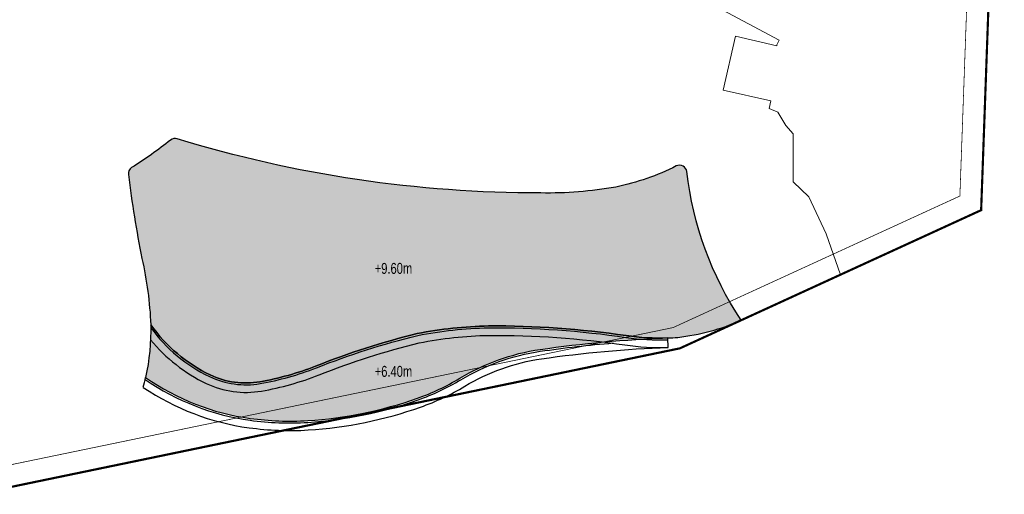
# Model space of a CAD drawing. Header units: millimetres. Extents: x -1402 to -179, y -280 to 6164.
# Tile 170 of 212: x -521 to -386, y 3938 to 4003. Entities that reach past the tile are written whole.
import ezdxf
from ezdxf.xclip import XClip

# ---------------------------------------------------------------- set-up
doc = ezdxf.new("R2010")
doc.units = ezdxf.units.MM
doc.header["$XCLIPFRAME"] = 0
doc.linetypes.add('AJN-Limite', pattern=[1.25, 0.5, -0.25, 0, -0.25, 0, -0.25])
doc.linetypes.add('DASH', pattern=[0.35, 0.25, -0.1])
doc.layers.get('0').update_dxf_attribs({"linetype": 'CONTINUOUS'})
for name, color, linetype, lineweight in [('AJN-2-SBT-C', 2, 'CONTINUOUS', 20), ('AJN-7-500-A', 10, 'CONTINUOUS', 18), ('GEO-1-LIM-V', 10, 'AJN-Limite', 25)]:
    doc.layers.add(name, color=color, linetype=linetype, lineweight=lineweight)
doc.layers.add('AJN-2-SBT-V', color=51, linetype='CONTINUOUS')
doc.layers.add('AJN-8-251-H', color=251, linetype='CONTINUOUS')
doc.layers.add('AJN-6-Etang', color=7, linetype='CONTINUOUS', lineweight=15, true_color=0x46a499)
doc.styles.get("Standard").update_dxf_attribs({"font": 'rs.shx', "bigfont": 'hztxt.shx'})

# ---------------------------------------------------------------- blocks, each defined once
blk = doc.blocks.new('A$C286A4316')
at = {"layer": 'AJN-6-Etang', "transparency": 33554687}
h = blk.add_hatch(color=256, dxfattribs=at)
h.dxf.hatch_style = 1
h.set_gradient(color1=(188, 236, 246), rotation=200, centered=1, tint=0.8, name='INVCURVED')
h.paths.add_polyline_path([(-27.6, 17.56, -0.074811), (-77.74, 25.03, 0.245645), (-78.65, 24.86, -0.025117), (-84.03, 21.05, 0.290237), (-84.48, 20.09, 0.017672), (-82.61, 8.52, -0.044173), (-81.39, -0.6, 0.127781), (-73.18, -7.53, 0.155868), (-66.35, -8.47, 0.051082), (-58.66, -6.31, -0.033208), (-44.65, -1.83, -0.041772), (-34.82, -0.77, -0.037838), (-15.84, -2.11, 0.04487), (-10.11, -2.43, 0.010777), (-8.73, -2.35, 0.076641), (0, 0, -0.116912), (-7.49, 20.5, 0.520201), (-8.93, 21.28, -0.065218), (-17.25, 18.38, -0.049207)])
h = blk.add_hatch(color=256, dxfattribs=at)
h.dxf.hatch_style = 1
h.set_gradient(color1=(98, 211, 234), color2=(237, 250, 252), rotation=220, centered=1, tint=0.8, name='INVCURVED')
h.paths.add_polyline_path([(-44.62, -10.74, 0.050496), (-38.78, -7.98, -0.099555), (-27.72, -4.02, -0.027551), (-10.11, -2.43, -0.04487), (-15.84, -2.11, 0.037838), (-34.82, -0.77, 0.041772), (-44.65, -1.83, 0.033208), (-58.66, -6.31, -0.051082), (-66.35, -8.47, -0.155868), (-73.18, -7.53, -0.127781), (-81.39, -0.6, -0.057308), (-82.1, -7.88, 0.11913), (-67.67, -13.52, 0.049447), (-59.75, -13.82, 0.069735)])
at = {"layer": 'AJN-2-SBT-V', "flags": 128}
for points in [[(-7.49, 20.5, 0.520201), (-8.93, 21.28, -0.065218), (-17.25, 18.38, -0.049207), (-27.6, 17.56, -0.074811), (-77.74, 25.03, 0.245645), (-78.65, 24.86, -0.025117), (-84.03, 21.05, 0.290237), (-84.48, 20.09, 0.017672), (-82.61, 8.52, -0.044173), (-81.39, -0.6, 0.127781), (-73.18, -7.53, 0.155868), (-66.35, -8.47, 0.051082), (-58.66, -6.31, -0.033208), (-44.65, -1.83, -0.041772), (-34.82, -0.77, -0.037838), (-15.84, -2.11, 0.04487), (-10.11, -2.43, 0.010777), (-8.73, -2.35, 0.076641), (0, 0, -0.116912)], [(-27.72, -4.02, -0.027551), (-10.11, -2.43, -0.04487), (-15.84, -2.11, 0.037838), (-34.82, -0.77, 0.041772), (-44.65, -1.83, 0.033208), (-58.66, -6.31, -0.051082), (-66.35, -8.47, -0.155868), (-73.18, -7.53, -0.127781), (-81.39, -0.6, -0.057308), (-82.1, -7.88, 0.11913), (-67.67, -13.52, 0.049447), (-59.75, -13.82, 0.069735), (-44.62, -10.74, 0.050496), (-38.78, -7.98, -0.099555)]]:
    blk.add_lwpolyline(points, format="xyb", close=True, dxfattribs=at)
at = {"layer": 'AJN-8-251-H', "linetype": 'Continuous'}
blk.add_line((-10.06, -3.73), (-10.11, -2.43), dxfattribs=at)
at = {"layer": 'AJN-8-251-H', "linetype": 'Continuous', "flags": 128}
for points in [[(-81.38, -1.03, 0.123579), (-73.29, -7.75, 0.155868), (-66.31, -8.72, 0.051082), (-58.56, -6.54, -0.033193), (-44.59, -2.08, -0.041735), (-34.82, -1.02, -0.037833), (-15.87, -2.35, 0.04487), (-10.1, -2.68, 0.000003), (-10.1, -2.68)], [(-81.42, -2.69, 0.10881), (-73.74, -8.7, 0.155868), (-66.13, -9.75, 0.051082), (-58.18, -7.52, -0.033131), (-44.37, -3.1, -0.041574), (-34.8, -2.07, -0.037813), (-16.03, -3.39, 0.04487), (-10.06, -3.73, 0.000016), (-10.06, -3.73)], [(-82.42, -9.24, 0.115332), (-67.84, -14.81, 0.049447), (-59.67, -15.12, 0.069735), (-44.19, -11.96, 0.050496), (-38.1, -9.09, -0.099555), (-27.53, -5.31, -0.027551), (-10.06, -3.73)], [(-82.15, -8.14, 0.118335), (-67.7, -13.77, 0.049447), (-59.74, -14.07, 0.069735), (-44.54, -10.97, 0.050496), (-38.65, -8.19, -0.099555), (-27.68, -4.27, -0.015801), (-17.62, -3.12, -0.015801)]]:
    blk.add_lwpolyline(points, format="xyb", dxfattribs=at)
at = {"layer": 'AJN-8-251-H', "linetype": 'Continuous'}
blk.add_arc((-113.41, -1.17), 32.02, 345.4064, 347.901, dxfattribs=at)
at = {"layer": 'AJN-7-500-A', "char_height": 1.5, "attachment_point": 8}
for s, insert in [('{\\fSwis721 LtCn BT|b0|i0|c0|p34;+9.60m}', (-47.93, 6.39)), ('{\\fSwis721 LtCn BT|b0|i0|c0|p34;+6.40m}', (-47.93, -7.81))]:
    blk.add_mtext_dynamic_manual_height_columns(s, width=11.105, gutter_width=35.69, heights=[0], dxfattribs=dict(at, insert=insert))
blk = doc.blocks.new('VILLAGE 40.50')
at = {"layer": 'AJN-2-SBT-C', "flags": 128}
blk.add_lwpolyline([(-425.01, 104.69), (-416.54, 100.17), (-416.89, 99.54), (-416.85, 99.43), (-422.59, 100.72), (-424.26, 93.31), (-417.7, 91.83), (-417.93, 90.78), (-416.75, 90.27), (-415.65, 88.42), (-414.63, 87.27), (-414.63, 80.67), (-412.45, 78.6), (-410.06, 73.5), (-408.11, 67.84)], dxfattribs=at)

msp = doc.modelspace()

# ---------------------------------------------------------------- linework, layer by layer
at = {"layer": 'GEO-1-LIM-V', "linetype": 'Continuous', "ltscale": 25, "const_width": 0.3}
msp.add_lwpolyline([(-526.65, 3937.72), (-430.23, 3957.7), (-388.7, 3976.75), (-385.66, 4061.27)], dxfattribs=at)
at = {"layer": 'GEO-1-LIM-V', "linetype": 'DASH', "ltscale": 5, "const_width": 0.1}
msp.add_lwpolyline([(-527.44, 3940.62), (-431.17, 3960.56), (-391.63, 3978.7), (-388.76, 4058.49)], dxfattribs=at)

# ---------------------------------------------------------------- block references
at = {"linetype": 'Continuous'}
ref = msp.add_blockref('VILLAGE 40.50', (0, 3900), dxfattribs=at)
XClip(ref).set_block_clipping_path([(-385.6608532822, 161.2708156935), (-396.4487420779, 162.0702401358), (-399.5822066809, 162.0737247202), (-404.5592230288, 161.9548026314), (-406.3471408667, 162.0701328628), (-410.2354652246, 162.2170042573), (-414.1244942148, 162.3639022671), (-417.8565137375, 162.5048696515), (-419.8186386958, 162.5789838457), (-424.2029751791, 162.6963480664), (-430.7329854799, 162.803790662), (-432.9726340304, 162.848200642), (-438.6557261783, 163.0838248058), (-446.3492318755, 163.402801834), (-450.9945320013, 163.5971387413), (-452.8935315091, 163.6217962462), (-458.6050533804, 163.6971216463), (-466.3263016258, 163.7989519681), (-475.0682232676, 163.8748528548), (-480.8446134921, 163.8976170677), (-486.7104473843, 163.9207337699), (-493.2538970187, 163.8583237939), (-503.2741676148, 163.656948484), (-508.6718693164, 163.5484719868), (-514.4674861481, 163.4319986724), (-519.3978180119, 163.3235647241), (-522.8727993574, 163.2403812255), (-528.0328505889, 163.1320024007), (-532.6230184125, 163.0551307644), (-538.4653241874, 163.1438606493), (-544.7873582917, 162.4714673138), (-548.8842307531, 162.2904464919), (-550.731783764, 162.2148483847), (-554.5838173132, 162.057231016), (-560.10623646, 161.8934090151), (-563.870560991, 161.7677397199), (-568.0312107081, 161.4266334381), (-571.8413346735, 161.1179010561), (-577.586290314, 160.6523902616), (-585.2830575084, 160.0287251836), (-589.1066534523, 159.7189011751), (-592.9460432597, 159.4077973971), (-597.6497304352, 159.0266600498), (-601.411003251, 158.5608694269), (-605.1832853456, 158.0937154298), (-608.9811448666, 157.6233939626), (-610.9189722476, 157.3834162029), (-612.7981530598, 157.1621021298), (-614.7177716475, 156.9129783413), (-616.6212367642, 156.6772559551), (-618.5250564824, 156.4414896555), (-620.4414612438, 156.2041648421), (-624.2503464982, 155.7324779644), (-624.6954922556, 155.6291279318), (-626.8973120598, 155.2102774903), (-628.7209430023, 154.8234161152), (-630.6348667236, 154.4174002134), (-632.4190100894, 154.0389156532), (-634.3427333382, 153.6308209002), (-636.2958620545, 153.2164881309), (-638.1979508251, 152.8129828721), (-639.9880201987, 152.4332411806), (-641.8962975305, 152.0284230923), (-643.7374544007, 151.6378438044), (-645.4893456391, 151.2662011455), (-647.4403967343, 150.852309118), (-649.401836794, 150.4362131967), (-651.2801234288, 150.0377572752), (-652.0511223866, 149.8636865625), (-653.30650346, 149.5244860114), (-656.1830043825, 148.715639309), (-659.4749600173, 147.7899704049), (-661.3207441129, 147.2709521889), (-665.6953747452, 146.0408446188), (-670.8552408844, 144.5899357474), (-676.414739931, 143.0266536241), (-681.743168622, 141.4903526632), (-687.1055278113, 139.8945571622), (-691.2185810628, 138.6790788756), (-694.5550328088, 137.6891821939), (-698.2454736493, 136.5942599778), (-703.1448318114, 135.0922609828), (-705.4442357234, 134.2090412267), (-710.5240815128, 132.2200926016), (-715.1363151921, 130.3014764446), (-719.4438570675, 128.5367675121), (-722.4950357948, 127.3487261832), (-724.143686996, 126.4882054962), (-726.392128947, 125.3803738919), (-732.0415379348, 123.7378919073), (-736.574164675, 121.1785250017), (-740.909718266, 119.2097836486), (-746.4276968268, 116.6504191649), (-749.8644811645, 115.221784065), (-754.3353266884, 112.7971738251), (-765.3208293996, 106.4166192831), (-773.8793028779, 101.0569524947), (-783.4769755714, 94.0098825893), (-785.9053023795, 87.3580498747), (-785.577219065, 82.9826455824), (-779.6016890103, 72.2240050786), (-774.4032194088, 64.1132946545), (-770.9598076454, 58.7450201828), (-764.1540881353, 48.2727202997), (-759.7065812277, 41.6739747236), (-756.4502605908, 36.8121454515), (-753.1055995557, 31.769981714), (-747.5052165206, 23.4622896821), (-742.4073957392, 15.3571791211), (-739.5699916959, 12.2299300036), (-737.2850765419, 9.2770084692), (-736.7488876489, 7.5995148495), (-728.1359285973, -5.2317022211), (-726.836133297, -7.094867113), (-726.1532118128, -8.5019898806), (-725.3849251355, -9.482710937), (-724.5761915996, -10.6740133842), (-724.0261309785, -11.2707597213), (-718.6429241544, -19.3505886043), (-713.6669734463, -26.8264530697), (-708.440901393, -34.6995184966), (-704.2163303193, -41.1394723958), (-608.8972892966, 9.3724680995), (-526.6476892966, 37.7212680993), (-430.2313892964, 57.6950680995), (-388.6950892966, 76.7467680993)])
msp.add_blockref('A$C286A4316', (-421.8, 3961.56))

doc.saveas('drawing.dxf')
